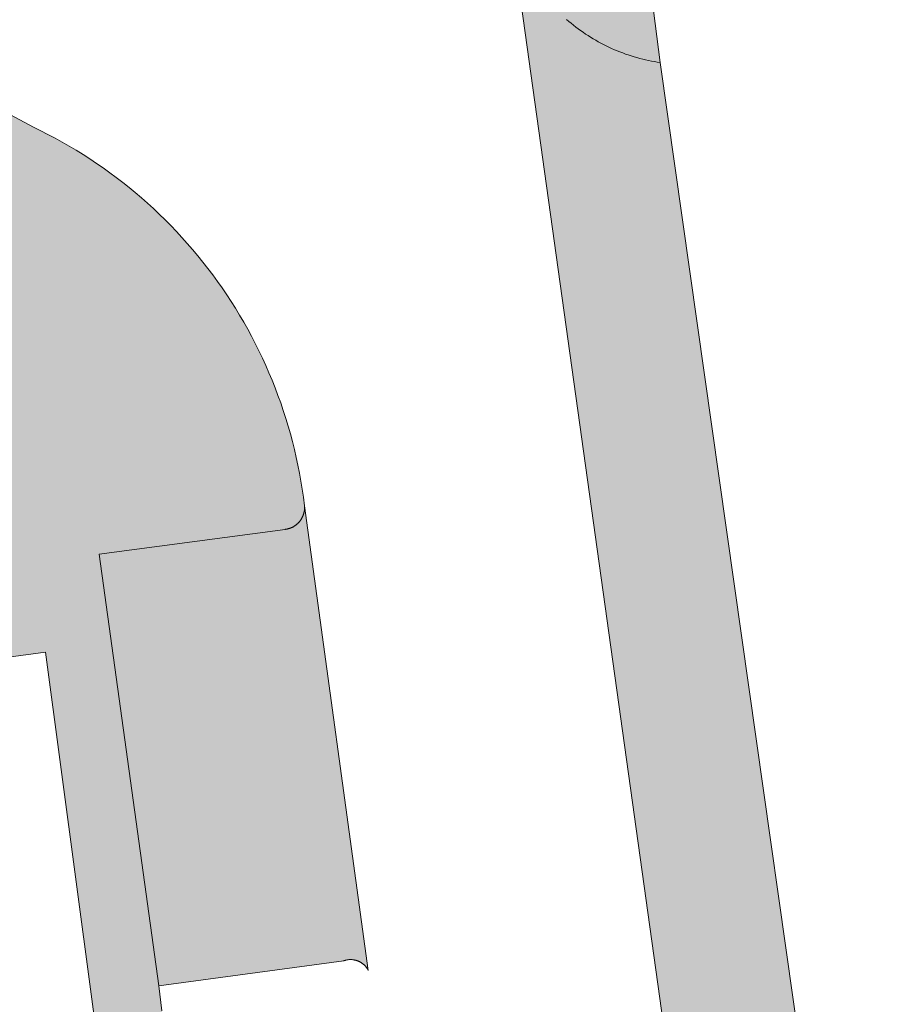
# Model space of a CAD drawing. Extents: x 97094 to 109644, y 463509 to 471969.
# Tile 161 of 256: x 102872 to 102892, y 468925 to 468947. Entities that reach past the tile are written whole.
import ezdxf

# ---------------------------------------------------------------- set-up
doc = ezdxf.new("R2010")
doc.units = 0
doc.layers.add('109 Onkruidbestrijding elementen', color=6, linetype='Continuous', lineweight=20, true_color=0xff00ff)

msp = doc.modelspace()

# ---------------------------------------------------------------- hatches: boundary and pattern name
at = {"layer": '109 Onkruidbestrijding elementen', "true_color": 0xff00ff}
for points in [[(102882.984, 468949.64), (102882.998, 468949.573), (102883.013, 468949.506), (102883.029, 468949.439), (102883.046, 468949.372), (102883.065, 468949.306), (102883.084, 468949.24), (102883.105, 468949.175), (102883.126, 468949.109), (102883.149, 468949.044), (102883.173, 468948.98), (102883.198, 468948.916), (102883.224, 468948.852), (102883.251, 468948.789), (102883.279, 468948.726), (102883.308, 468948.664), (102883.338, 468948.602), (102883.369, 468948.541), (102883.401, 468948.48), (102883.435, 468948.42), (102883.469, 468948.361), (102883.504, 468948.302), (102883.54, 468948.243), (102883.578, 468948.185), (102883.616, 468948.128), (102883.655, 468948.072), (102883.695, 468948.016), (102883.736, 468947.961), (102883.778, 468947.906), (102883.82, 468947.852), (102883.864, 468947.799), (102883.909, 468947.747), (102883.954, 468947.695), (102884, 468947.645), (102884.047, 468947.595), (102884.095, 468947.545), (102884.144, 468947.497), (102884.194, 468947.449), (102884.244, 468947.403), (102884.295, 468947.357), (102884.347, 468947.312), (102884.4, 468947.267), (102884.453, 468947.224), (102884.507, 468947.182), (102884.562, 468947.14), (102884.617, 468947.1), (102884.674, 468947.06), (102884.73, 468947.021), (102884.788, 468946.984), (102884.846, 468946.947), (102884.905, 468946.911), (102884.964, 468946.876), (102885.024, 468946.842), (102885.084, 468946.81), (102885.145, 468946.778), (102885.206, 468946.747), (102885.268, 468946.717), (102885.331, 468946.689), (102885.394, 468946.661), (102885.457, 468946.635), (102885.521, 468946.609), (102885.585, 468946.585), (102885.65, 468946.561), (102885.715, 468946.539), (102885.78, 468946.518), (102885.846, 468946.498), (102885.912, 468946.479), (102885.978, 468946.461), (102886.045, 468946.444), (102886.112, 468946.428), (102886.179, 468946.414), (102886.247, 468946.4), (102886.314, 468946.388), (102886.382, 468946.377), (102886.45, 468946.367), (102885.212, 468955.993), (102882.685, 468955.676), (102882.676, 468955.675), (102882.668, 468955.673), (102882.659, 468955.672), (102882.65, 468955.67), (102882.642, 468955.669), (102882.633, 468955.667), (102882.625, 468955.665), (102882.616, 468955.662), (102882.608, 468955.66), (102882.599, 468955.658), (102882.591, 468955.655), (102882.583, 468955.652), (102882.574, 468955.649), (102882.566, 468955.646), (102882.558, 468955.643), (102882.55, 468955.64), (102882.542, 468955.636), (102882.534, 468955.633), (102882.526, 468955.629), (102882.518, 468955.625), (102882.51, 468955.621), (102882.502, 468955.617), (102882.494, 468955.613), (102882.487, 468955.608), (102882.479, 468955.604), (102882.472, 468955.599), (102882.464, 468955.595), (102882.457, 468955.59), (102882.45, 468955.585), (102882.443, 468955.58), (102882.436, 468955.574), (102882.429, 468955.569), (102882.422, 468955.564), (102882.415, 468955.558), (102882.408, 468955.552), (102882.402, 468955.547), (102882.395, 468955.541), (102882.389, 468955.535), (102882.383, 468955.529), (102882.376, 468955.522), (102882.37, 468955.516), (102882.364, 468955.51), (102882.358, 468955.503), (102882.353, 468955.496), (102882.347, 468955.49), (102882.341, 468955.483), (102882.336, 468955.476), (102882.331, 468955.469), (102882.325, 468955.462), (102882.32, 468955.455), (102882.315, 468955.448), (102882.311, 468955.44), (102882.306, 468955.433), (102882.301, 468955.425), (102882.297, 468955.418), (102882.293, 468955.41), (102882.288, 468955.402), (102882.284, 468955.395), (102882.28, 468955.387), (102882.276, 468955.379), (102882.273, 468955.371), (102882.269, 468955.363), (102882.266, 468955.355), (102882.262, 468955.347), (102882.259, 468955.338), (102882.256, 468955.33), (102882.253, 468955.322), (102882.251, 468955.314), (102882.248, 468955.305), (102882.246, 468955.297), (102882.243, 468955.288), (102882.241, 468955.28), (102882.239, 468955.271), (102882.237, 468955.263), (102882.236, 468955.254), (102882.234, 468955.245), (102882.232, 468955.237), (102882.231, 468955.228), (102882.23, 468955.219), (102882.229, 468955.211), (102882.228, 468955.202), (102882.227, 468955.193), (102882.227, 468955.184), (102882.226, 468955.176), (102882.226, 468955.167), (102882.226, 468955.158), (102882.226, 468955.149), (102882.226, 468955.141), (102882.226, 468955.132), (102882.227, 468955.123), (102882.227, 468955.114), (102882.228, 468955.105), (102882.229, 468955.097), (102882.23, 468955.088), (102882.984, 468949.64)], [(102882.984, 468949.64), (102888.992, 468906.546), (102888.986, 468906.595), (102888.982, 468906.644), (102888.978, 468906.692), (102888.974, 468906.741), (102888.972, 468906.79), (102888.971, 468906.839), (102888.97, 468906.889), (102888.97, 468906.938), (102888.971, 468906.987), (102888.973, 468907.036), (102888.975, 468907.085), (102888.979, 468907.134), (102888.983, 468907.182), (102888.988, 468907.231), (102888.994, 468907.28), (102889.001, 468907.329), (102889.008, 468907.377), (102889.017, 468907.425), (102889.026, 468907.474), (102889.036, 468907.522), (102889.047, 468907.569), (102889.058, 468907.617), (102889.07, 468907.665), (102889.084, 468907.712), (102889.098, 468907.759), (102889.112, 468907.806), (102889.128, 468907.852), (102889.144, 468907.899), (102889.161, 468907.944), (102889.179, 468907.99), (102889.198, 468908.036), (102889.217, 468908.081), (102889.237, 468908.125), (102889.258, 468908.17), (102889.28, 468908.214), (102889.302, 468908.258), (102889.325, 468908.301), (102889.349, 468908.344), (102889.373, 468908.386), (102889.399, 468908.428), (102889.425, 468908.47), (102889.451, 468908.511), (102889.478, 468908.552), (102889.506, 468908.592), (102889.535, 468908.632), (102889.564, 468908.671), (102889.594, 468908.71), (102889.625, 468908.748), (102889.656, 468908.786), (102889.688, 468908.824), (102889.721, 468908.86), (102889.754, 468908.896), (102889.788, 468908.932), (102889.822, 468908.967), (102889.857, 468909.002), (102889.892, 468909.035), (102889.928, 468909.069), (102889.965, 468909.101), (102890.002, 468909.133), (102890.04, 468909.165), (102890.078, 468909.196), (102890.117, 468909.226), (102890.156, 468909.255), (102890.196, 468909.284), (102890.236, 468909.312), (102890.276, 468909.34), (102890.318, 468909.366), (102890.359, 468909.393), (102890.401, 468909.418), (102890.443, 468909.443), (102890.486, 468909.467), (102890.529, 468909.49), (102890.573, 468909.512), (102890.617, 468909.534), (102890.661, 468909.555), (102890.706, 468909.575), (102890.751, 468909.595), (102891.146, 468909.694), (102891.156, 468909.694), (102891.165, 468909.694), (102891.175, 468909.694), (102891.184, 468909.694), (102891.194, 468909.694), (102891.204, 468909.693), (102891.213, 468909.692), (102891.223, 468909.691), (102891.232, 468909.69), (102891.242, 468909.689), (102891.251, 468909.688), (102891.261, 468909.686), (102891.27, 468909.685), (102891.279, 468909.683), (102891.289, 468909.681), (102891.298, 468909.679), (102891.308, 468909.676), (102891.317, 468909.674), (102891.326, 468909.671), (102891.335, 468909.668), (102891.344, 468909.665), (102891.353, 468909.662), (102891.362, 468909.659), (102891.371, 468909.656), (102891.38, 468909.652), (102891.389, 468909.649), (102891.398, 468909.645), (102891.407, 468909.641), (102891.415, 468909.637), (102891.424, 468909.632), (102891.433, 468909.628), (102891.441, 468909.624), (102891.449, 468909.619), (102891.458, 468909.614), (102891.466, 468909.609), (102891.474, 468909.604), (102891.482, 468909.599), (102891.49, 468909.593), (102891.498, 468909.588), (102891.506, 468909.582), (102891.513, 468909.577), (102891.521, 468909.571), (102891.528, 468909.565), (102891.536, 468909.559), (102891.543, 468909.552), (102891.55, 468909.546), (102891.557, 468909.539), (102891.564, 468909.533), (102891.571, 468909.526), (102891.578, 468909.519), (102891.584, 468909.512), (102891.591, 468909.505), (102891.597, 468909.498), (102891.604, 468909.491), (102891.61, 468909.483), (102891.616, 468909.476), (102891.622, 468909.468), (102891.627, 468909.461), (102891.633, 468909.453), (102891.638, 468909.445), (102891.644, 468909.437), (102891.649, 468909.429), (102891.654, 468909.421), (102891.659, 468909.413), (102891.664, 468909.405), (102891.669, 468909.396), (102891.673, 468909.388), (102891.678, 468909.379), (102891.682, 468909.371), (102891.686, 468909.362), (102891.69, 468909.353), (102891.694, 468909.344), (102891.697, 468909.336), (102891.701, 468909.327), (102891.704, 468909.318), (102891.708, 468909.309), (102891.711, 468909.3), (102891.714, 468909.29), (102891.716, 468909.281), (102891.719, 468909.272), (102886.45, 468946.367), (102886.382, 468946.377), (102886.314, 468946.388), (102886.247, 468946.4), (102886.179, 468946.414), (102886.112, 468946.428), (102886.045, 468946.444), (102885.978, 468946.461), (102885.912, 468946.479), (102885.846, 468946.498), (102885.78, 468946.518), (102885.715, 468946.539), (102885.65, 468946.561), (102885.585, 468946.585), (102885.521, 468946.609), (102885.457, 468946.635), (102885.394, 468946.661), (102885.331, 468946.689), (102885.268, 468946.717), (102885.206, 468946.747), (102885.145, 468946.778), (102885.084, 468946.81), (102885.024, 468946.842), (102884.964, 468946.876), (102884.905, 468946.911), (102884.846, 468946.947), (102884.788, 468946.984), (102884.73, 468947.021), (102884.674, 468947.06), (102884.617, 468947.1), (102884.562, 468947.14), (102884.507, 468947.182), (102884.453, 468947.224), (102884.4, 468947.267), (102884.347, 468947.312), (102884.295, 468947.357), (102884.244, 468947.403), (102884.194, 468947.449), (102884.144, 468947.497), (102884.095, 468947.545), (102884.047, 468947.595), (102884, 468947.645), (102883.954, 468947.695), (102883.909, 468947.747), (102883.864, 468947.799), (102883.82, 468947.852), (102883.778, 468947.906), (102883.736, 468947.961), (102883.695, 468948.016), (102883.655, 468948.072), (102883.616, 468948.128), (102883.578, 468948.185), (102883.54, 468948.243), (102883.504, 468948.302), (102883.469, 468948.361), (102883.435, 468948.42), (102883.401, 468948.48), (102883.369, 468948.541), (102883.338, 468948.602), (102883.308, 468948.664), (102883.279, 468948.726), (102883.251, 468948.789), (102883.224, 468948.852), (102883.198, 468948.916), (102883.173, 468948.98), (102883.149, 468949.044), (102883.126, 468949.109), (102883.105, 468949.175), (102883.084, 468949.24), (102883.065, 468949.306), (102883.046, 468949.372), (102883.029, 468949.439), (102883.013, 468949.506), (102882.998, 468949.573), (102882.984, 468949.64)], [(102879.198, 468893.512), (102879.035, 468894.814), (102878.958, 468895.426), (102877.943, 468902.821), (102877.861, 468903.422), (102877.681, 468904.735), (102877.599, 468905.33), (102876.596, 468912.766), (102876.516, 468913.346), (102876.34, 468914.618), (102876.256, 468915.223), (102875.228, 468922.675), (102875.154, 468923.254), (102874.987, 468924.565), (102874.913, 468925.141), (102873.54, 468935.059), (102877.819, 468935.633), (102877.827, 468935.634), (102877.836, 468935.635), (102877.844, 468935.636), (102877.852, 468935.638), (102877.861, 468935.639), (102877.869, 468935.641), (102877.877, 468935.643), (102877.885, 468935.645), (102877.893, 468935.647), (102877.901, 468935.649), (102877.909, 468935.652), (102877.917, 468935.654), (102877.925, 468935.657), (102877.933, 468935.66), (102877.941, 468935.662), (102877.949, 468935.665), (102877.957, 468935.669), (102877.965, 468935.672), (102877.972, 468935.675), (102877.98, 468935.679), (102877.987, 468935.683), (102877.995, 468935.686), (102878.002, 468935.69), (102878.01, 468935.694), (102878.017, 468935.698), (102878.024, 468935.703), (102878.031, 468935.707), (102878.038, 468935.712), (102878.045, 468935.716), (102878.052, 468935.721), (102878.059, 468935.726), (102878.066, 468935.731), (102878.073, 468935.736), (102878.079, 468935.741), (102878.086, 468935.747), (102878.092, 468935.752), (102878.098, 468935.758), (102878.105, 468935.763), (102878.111, 468935.769), (102878.117, 468935.775), (102878.123, 468935.781), (102878.129, 468935.787), (102878.134, 468935.793), (102878.14, 468935.799), (102878.146, 468935.805), (102878.151, 468935.812), (102878.156, 468935.818), (102878.161, 468935.825), (102878.167, 468935.832), (102878.172, 468935.838), (102878.176, 468935.845), (102878.181, 468935.852), (102878.186, 468935.859), (102878.19, 468935.866), (102878.195, 468935.873), (102878.199, 468935.881), (102878.203, 468935.888), (102878.207, 468935.895), (102878.211, 468935.903), (102878.215, 468935.91), (102878.219, 468935.918), (102878.222, 468935.925), (102878.226, 468935.933), (102878.229, 468935.941), (102878.232, 468935.949), (102878.235, 468935.956), (102878.238, 468935.964), (102878.241, 468935.972), (102878.243, 468935.98), (102878.246, 468935.988), (102878.248, 468935.996), (102878.25, 468936.004), (102878.252, 468936.013), (102878.254, 468936.021), (102878.256, 468936.029), (102878.258, 468936.037), (102878.259, 468936.045), (102878.261, 468936.054), (102878.262, 468936.062), (102878.263, 468936.07), (102878.264, 468936.079), (102878.265, 468936.087), (102878.266, 468936.095), (102878.266, 468936.104), (102878.267, 468936.112), (102878.267, 468936.121), (102878.267, 468936.129), (102878.267, 468936.137), (102878.267, 468936.146), (102878.267, 468936.154), (102878.267, 468936.163), (102878.266, 468936.171), (102878.24, 468936.372), (102878.213, 468936.556), (102878.183, 468936.74), (102878.151, 468936.923), (102878.115, 468937.105), (102878.076, 468937.287), (102878.034, 468937.468), (102877.989, 468937.649), (102877.94, 468937.828), (102877.889, 468938.007), (102877.835, 468938.185), (102877.778, 468938.362), (102877.718, 468938.538), (102877.655, 468938.713), (102877.589, 468938.887), (102877.521, 468939.06), (102877.449, 468939.232), (102877.374, 468939.402), (102877.297, 468939.571), (102877.217, 468939.739), (102877.134, 468939.905), (102877.048, 468940.071), (102876.959, 468940.234), (102876.868, 468940.396), (102876.774, 468940.557), (102876.677, 468940.716), (102876.578, 468940.873), (102876.476, 468941.028), (102876.372, 468941.182), (102876.264, 468941.334), (102876.155, 468941.485), (102876.043, 468941.633), (102875.928, 468941.779), (102875.811, 468941.924), (102875.692, 468942.067), (102875.57, 468942.207), (102875.446, 468942.346), (102875.319, 468942.482), (102875.19, 468942.616), (102875.059, 468942.748), (102874.926, 468942.878), (102874.791, 468943.006), (102874.653, 468943.131), (102874.514, 468943.254), (102874.372, 468943.375), (102874.229, 468943.493), (102874.083, 468943.609), (102873.936, 468943.722), (102873.786, 468943.833), (102873.635, 468943.941), (102873.482, 468944.047), (102873.328, 468944.15), (102873.171, 468944.251), (102873.013, 468944.349), (102872.853, 468944.444), (102872.692, 468944.537), (102872.529, 468944.627), (102872.365, 468944.714), (102872.199, 468944.798), (102872.032, 468944.88), (102871.388, 468945.221), (102871.348, 468945.241), (102871.307, 468945.261), (102871.267, 468945.28), (102871.225, 468945.298), (102871.184, 468945.315), (102871.142, 468945.331), (102871.108, 468945.343), (102871.075, 468945.355), (102871.041, 468945.366), (102871.006, 468945.377), (102870.972, 468945.387), (102870.938, 468945.396), (102870.903, 468945.405), (102870.868, 468945.413), (102870.833, 468945.421), (102870.798, 468945.428), (102870.763, 468945.434), (102870.728, 468945.44), (102870.692, 468945.446), (102870.657, 468945.45), (102870.621, 468945.455), (102870.586, 468945.458), (102870.55, 468945.461), (102870.514, 468945.464), (102870.479, 468945.465), (102870.443, 468945.467), (102870.407, 468945.467), (102870.371, 468945.467), (102870.335, 468945.467), (102870.3, 468945.465), (102870.264, 468945.464), (102870.228, 468945.461), (102870.193, 468945.458), (102870.157, 468945.455), (102870.121, 468945.451), (102870.086, 468945.446), (102870.051, 468945.44), (102870.015, 468945.435), (102869.98, 468945.428), (102869.945, 468945.421), (102869.91, 468945.413), (102869.875, 468945.405), (102869.841, 468945.396), (102869.806, 468945.387), (102869.772, 468945.377), (102869.738, 468945.366), (102869.704, 468945.355), (102869.67, 468945.343), (102869.636, 468945.331), (102869.603, 468945.318), (102869.57, 468945.305), (102869.537, 468945.291), (102869.504, 468945.277), (102869.471, 468945.262), (102869.439, 468945.246), (102869.407, 468945.23), (102869.376, 468945.213), (102869.344, 468945.196), (102869.313, 468945.179), (102869.282, 468945.16), (102869.252, 468945.142), (102869.221, 468945.122), (102869.192, 468945.103), (102869.162, 468945.083), (102869.133, 468945.062), (102869.104, 468945.041), (102869.075, 468945.019), (102869.047, 468944.997), (102869.02, 468944.975), (102868.992, 468944.952), (102868.965, 468944.928), (102868.939, 468944.904), (102868.912, 468944.88), (102868.887, 468944.855), (102868.861, 468944.83), (102868.836, 468944.804), (102868.812, 468944.778), (102868.788, 468944.752), (102868.764, 468944.725), (102868.741, 468944.697), (102868.718, 468944.67), (102868.696, 468944.642), (102868.674, 468944.613), (102868.653, 468944.585), (102868.632, 468944.556), (102868.611, 468944.526), (102868.592, 468944.497), (102868.572, 468944.466), (102868.553, 468944.436), (102868.535, 468944.405), (102868.517, 468944.374), (102868.5, 468944.343), (102868.483, 468944.311), (102868.467, 468944.28), (102868.451, 468944.247), (102868.436, 468944.215), (102868.421, 468944.182), (102868.407, 468944.15), (102868.393, 468944.116), (102868.38, 468944.083), (102868.368, 468944.05), (102868.356, 468944.016), (102868.345, 468943.982), (102868.334, 468943.948), (102868.324, 468943.913), (102868.314, 468943.879), (102868.305, 468943.844), (102868.297, 468943.81), (102868.289, 468943.775), (102868.281, 468943.74), (102868.275, 468943.705), (102868.269, 468943.669), (102868.263, 468943.634), (102868.258, 468943.597), (102868.253, 468943.56), (102868.249, 468943.523), (102868.246, 468943.486), (102868.244, 468943.448), (102868.242, 468943.411), (102868.24, 468943.374), (102868.24, 468943.337), (102868.24, 468943.299), (102868.24, 468943.262), (102868.242, 468943.225), (102868.244, 468943.187), (102868.246, 468943.15), (102868.249, 468943.113), (102868.253, 468943.076), (102868.258, 468943.039), (102868.263, 468943.002), (102868.269, 468942.965), (102868.275, 468942.928), (102869.748, 468932.468), (102872.304, 468932.81), (102878.672, 468885.171), (102876.308, 468884.855), (102876.719, 468881.915), (102881.609, 468882.62), (102882.156, 468878.484), (102882.159, 468878.477), (102882.162, 468878.471), (102882.165, 468878.464), (102882.168, 468878.457), (102882.172, 468878.451), (102882.175, 468878.444), (102882.179, 468878.438), (102882.182, 468878.432), (102882.186, 468878.425), (102882.19, 468878.419), (102882.194, 468878.413), (102882.198, 468878.407), (102882.202, 468878.401), (102882.206, 468878.395), (102882.211, 468878.389), (102882.215, 468878.383), (102882.22, 468878.377), (102882.224, 468878.372), (102882.229, 468878.366), (102882.234, 468878.361), (102882.239, 468878.355), (102882.244, 468878.35), (102882.249, 468878.345), (102882.254, 468878.34), (102882.26, 468878.335), (102882.265, 468878.33), (102882.27, 468878.325), (102882.276, 468878.32), (102882.282, 468878.315), (102882.287, 468878.31), (102882.293, 468878.306), (102882.299, 468878.301), (102882.305, 468878.297), (102882.311, 468878.293), (102882.317, 468878.289), (102882.323, 468878.285), (102882.329, 468878.281), (102882.335, 468878.277), (102882.342, 468878.273), (102882.348, 468878.27), (102882.354, 468878.266), (102882.361, 468878.263), (102882.367, 468878.259), (102882.374, 468878.256), (102882.381, 468878.253), (102882.387, 468878.25), (102882.394, 468878.247), (102882.401, 468878.244), (102882.408, 468878.242), (102882.415, 468878.239), (102882.422, 468878.237), (102882.429, 468878.235), (102882.436, 468878.232), (102882.443, 468878.23), (102882.45, 468878.228), (102882.457, 468878.227), (102882.464, 468878.225), (102882.471, 468878.223), (102882.478, 468878.222), (102882.485, 468878.22), (102882.493, 468878.219), (102882.5, 468878.218), (102882.507, 468878.217), (102882.514, 468878.216), (102882.522, 468878.215), (102882.529, 468878.215), (102882.536, 468878.214), (102882.544, 468878.214), (102882.551, 468878.214), (102882.558, 468878.213), (102882.566, 468878.213), (102882.573, 468878.213), (102882.58, 468878.214), (102882.588, 468878.214), (102882.595, 468878.214), (102882.602, 468878.215), (102882.609, 468878.216), (102882.617, 468878.216), (102882.624, 468878.217), (102882.631, 468878.218), (102882.638, 468878.22), (102882.646, 468878.221), (102882.653, 468878.222), (102882.66, 468878.224), (102882.667, 468878.226), (102882.674, 468878.227), (102882.681, 468878.229), (102882.688, 468878.231), (102882.695, 468878.233), (102882.702, 468878.236), (102882.709, 468878.238), (102882.716, 468878.24), (102882.723, 468878.243), (102882.73, 468878.246), (102882.737, 468878.248), (102882.743, 468878.251), (102882.75, 468878.254), (102882.757, 468878.258), (102882.763, 468878.261), (102882.77, 468878.264), (102882.776, 468878.268), (102882.783, 468878.271), (102882.789, 468878.275), (102882.795, 468878.279), (102882.802, 468878.282), (102882.808, 468878.286), (102882.814, 468878.291), (102882.82, 468878.295), (102882.826, 468878.299), (102882.832, 468878.303), (102882.837, 468878.308), (102882.843, 468878.312), (102882.849, 468878.317), (102882.854, 468878.322), (102882.86, 468878.327), (102882.865, 468878.332), (102882.871, 468878.337), (102882.876, 468878.342), (102882.881, 468878.347), (102882.959, 468878.393), (102883.035, 468878.441), (102883.111, 468878.489), (102883.186, 468878.539), (102883.261, 468878.591), (102883.334, 468878.643), (102883.407, 468878.697), (102883.478, 468878.752), (102883.549, 468878.808), (102883.619, 468878.866), (102883.688, 468878.924), (102883.755, 468878.984), (102883.822, 468879.044), (102883.888, 468879.106), (102883.952, 468879.169), (102884.016, 468879.233), (102884.079, 468879.299), (102884.14, 468879.365), (102884.2, 468879.432), (102884.259, 468879.5), (102884.317, 468879.569), (102884.374, 468879.639), (102884.43, 468879.711), (102884.484, 468879.783), (102884.538, 468879.855), (102884.59, 468879.929), (102884.64, 468880.004), (102884.69, 468880.079), (102884.738, 468880.156), (102884.785, 468880.233), (102884.83, 468880.311), (102884.875, 468880.39), (102884.918, 468880.469), (102884.959, 468880.549), (102885, 468880.63), (102885.039, 468880.711), (102885.076, 468880.793), (102885.112, 468880.876), (102885.147, 468880.959), (102885.18, 468881.043), (102885.212, 468881.128), (102885.243, 468881.213), (102885.272, 468881.298), (102885.3, 468881.384), (102885.326, 468881.471), (102885.35, 468881.557), (102885.374, 468881.645), (102885.396, 468881.732), (102885.416, 468881.82), (102885.435, 468881.908), (102885.452, 468881.997), (102885.468, 468882.086), (102885.482, 468882.175), (102885.495, 468882.264), (102885.507, 468882.354), (102885.516, 468882.444), (102885.525, 468882.534), (102885.532, 468882.624), (102885.537, 468882.714), (102885.541, 468882.804), (102885.543, 468882.894), (102885.544, 468882.984), (102885.543, 468883.075), (102885.541, 468883.165), (102885.537, 468883.255), (102885.532, 468883.345), (102885.525, 468883.435), (102885.517, 468883.525), (102885.507, 468883.615), (102885.208, 468885.684), (102885.206, 468885.693), (102885.205, 468885.702), (102885.203, 468885.711), (102885.201, 468885.719), (102885.199, 468885.728), (102885.197, 468885.737), (102885.194, 468885.746), (102885.192, 468885.754), (102885.189, 468885.763), (102885.186, 468885.771), (102885.183, 468885.78), (102885.18, 468885.788), (102885.177, 468885.797), (102885.173, 468885.805), (102885.17, 468885.814), (102885.166, 468885.822), (102885.162, 468885.83), (102885.158, 468885.838), (102885.154, 468885.846), (102885.15, 468885.854), (102885.146, 468885.862), (102885.141, 468885.87), (102885.137, 468885.878), (102885.132, 468885.885), (102885.127, 468885.893), (102885.122, 468885.9), (102885.117, 468885.908), (102885.112, 468885.915), (102885.106, 468885.922), (102885.101, 468885.93), (102885.095, 468885.937), (102885.089, 468885.944), (102885.083, 468885.95), (102885.078, 468885.957), (102885.071, 468885.964), (102885.065, 468885.97), (102885.059, 468885.977), (102885.053, 468885.983), (102885.046, 468885.99), (102885.039, 468885.996), (102885.033, 468886.002), (102885.026, 468886.008), (102885.019, 468886.013), (102885.012, 468886.019), (102885.005, 468886.025), (102884.998, 468886.03), (102884.991, 468886.036), (102884.983, 468886.041), (102884.976, 468886.046), (102884.968, 468886.051), (102884.961, 468886.056), (102884.953, 468886.06), (102884.945, 468886.065), (102884.937, 468886.069), (102884.929, 468886.074), (102884.921, 468886.078), (102884.913, 468886.082), (102884.905, 468886.086), (102884.897, 468886.09), (102884.889, 468886.093), (102884.88, 468886.097), (102884.872, 468886.1), (102884.864, 468886.103), (102884.855, 468886.106), (102884.847, 468886.109), (102884.838, 468886.112), (102884.829, 468886.115), (102884.821, 468886.117), (102884.812, 468886.12), (102884.803, 468886.122), (102884.794, 468886.124), (102884.786, 468886.126), (102884.777, 468886.128), (102884.768, 468886.129), (102884.759, 468886.131), (102884.75, 468886.132), (102884.741, 468886.133), (102884.732, 468886.134), (102884.723, 468886.135), (102884.714, 468886.136), (102884.705, 468886.137), (102884.696, 468886.137), (102884.687, 468886.137), (102884.678, 468886.138), (102884.669, 468886.137), (102884.66, 468886.137), (102884.651, 468886.137), (102880.269, 468885.466), (102879.273, 468892.91), (102879.198, 468893.512)], [(102874.913, 468925.141), (102879.169, 468925.715), (102879.176, 468925.718), (102879.184, 468925.72), (102879.191, 468925.722), (102879.198, 468925.724), (102879.206, 468925.726), (102879.213, 468925.728), (102879.221, 468925.73), (102879.228, 468925.732), (102879.236, 468925.733), (102879.243, 468925.735), (102879.251, 468925.736), (102879.259, 468925.737), (102879.266, 468925.738), (102879.274, 468925.739), (102879.282, 468925.74), (102879.289, 468925.741), (102879.297, 468925.741), (102879.305, 468925.741), (102879.312, 468925.742), (102879.32, 468925.742), (102879.328, 468925.742), (102879.335, 468925.742), (102879.343, 468925.742), (102879.351, 468925.741), (102879.358, 468925.741), (102879.366, 468925.74), (102879.374, 468925.739), (102879.381, 468925.738), (102879.389, 468925.737), (102879.397, 468925.736), (102879.404, 468925.735), (102879.412, 468925.734), (102879.419, 468925.732), (102879.427, 468925.73), (102879.434, 468925.729), (102879.442, 468925.727), (102879.449, 468925.725), (102879.457, 468925.723), (102879.464, 468925.72), (102879.471, 468925.718), (102879.479, 468925.715), (102879.486, 468925.713), (102879.493, 468925.71), (102879.5, 468925.707), (102879.507, 468925.704), (102879.514, 468925.701), (102879.521, 468925.698), (102879.528, 468925.694), (102879.535, 468925.691), (102879.542, 468925.687), (102879.549, 468925.684), (102879.556, 468925.68), (102879.562, 468925.676), (102879.569, 468925.672), (102879.575, 468925.668), (102879.582, 468925.664), (102879.588, 468925.659), (102879.594, 468925.655), (102879.601, 468925.65), (102879.607, 468925.646), (102879.613, 468925.641), (102879.619, 468925.636), (102879.625, 468925.631), (102879.63, 468925.626), (102879.636, 468925.621), (102879.642, 468925.615), (102879.647, 468925.61), (102879.653, 468925.605), (102879.658, 468925.599), (102879.663, 468925.594), (102879.669, 468925.588), (102879.674, 468925.582), (102879.679, 468925.576), (102879.684, 468925.57), (102879.688, 468925.564), (102879.693, 468925.558), (102879.698, 468925.552), (102879.702, 468925.546), (102879.706, 468925.539), (102879.711, 468925.533), (102879.715, 468925.526), (102879.719, 468925.52), (102879.723, 468925.513), (102879.727, 468925.507), (102879.73, 468925.5), (102879.734, 468925.493), (102878.266, 468936.171), (102878.267, 468936.163), (102878.267, 468936.154), (102878.267, 468936.146), (102878.267, 468936.137), (102878.267, 468936.129), (102878.267, 468936.121), (102878.267, 468936.112), (102878.266, 468936.104), (102878.266, 468936.095), (102878.265, 468936.087), (102878.264, 468936.079), (102878.263, 468936.07), (102878.262, 468936.062), (102878.261, 468936.054), (102878.259, 468936.045), (102878.258, 468936.037), (102878.256, 468936.029), (102878.254, 468936.021), (102878.252, 468936.013), (102878.25, 468936.004), (102878.248, 468935.996), (102878.246, 468935.988), (102878.243, 468935.98), (102878.241, 468935.972), (102878.238, 468935.964), (102878.235, 468935.956), (102878.232, 468935.949), (102878.229, 468935.941), (102878.226, 468935.933), (102878.222, 468935.925), (102878.219, 468935.918), (102878.215, 468935.91), (102878.211, 468935.903), (102878.207, 468935.895), (102878.203, 468935.888), (102878.199, 468935.881), (102878.195, 468935.873), (102878.19, 468935.866), (102878.186, 468935.859), (102878.181, 468935.852), (102878.176, 468935.845), (102878.172, 468935.838), (102878.167, 468935.832), (102878.161, 468935.825), (102878.156, 468935.818), (102878.151, 468935.812), (102878.146, 468935.805), (102878.14, 468935.799), (102878.134, 468935.793), (102878.129, 468935.787), (102878.123, 468935.781), (102878.117, 468935.775), (102878.111, 468935.769), (102878.105, 468935.763), (102878.098, 468935.758), (102878.092, 468935.752), (102878.086, 468935.747), (102878.079, 468935.741), (102878.073, 468935.736), (102878.066, 468935.731), (102878.059, 468935.726), (102878.052, 468935.721), (102878.045, 468935.716), (102878.038, 468935.712), (102878.031, 468935.707), (102878.024, 468935.703), (102878.017, 468935.698), (102878.01, 468935.694), (102878.002, 468935.69), (102877.995, 468935.686), (102877.987, 468935.683), (102877.98, 468935.679), (102877.972, 468935.675), (102877.965, 468935.672), (102877.957, 468935.669), (102877.949, 468935.665), (102877.941, 468935.662), (102877.933, 468935.66), (102877.925, 468935.657), (102877.917, 468935.654), (102877.909, 468935.652), (102877.901, 468935.649), (102877.893, 468935.647), (102877.885, 468935.645), (102877.877, 468935.643), (102877.869, 468935.641), (102877.861, 468935.639), (102877.852, 468935.638), (102877.844, 468935.636), (102877.836, 468935.635), (102877.827, 468935.634), (102877.819, 468935.633), (102873.54, 468935.059), (102874.913, 468925.141)]]:
    msp.add_hatch(color=6, dxfattribs=at).paths.add_polyline_path(points)

# ---------------------------------------------------------------- linework, layer by layer
at = {"layer": '109 Onkruidbestrijding elementen', "color": 3, "true_color": 0x00ff00}
for points in [[(102884.295, 468947.357), (102884.347, 468947.312), (102884.4, 468947.267), (102884.453, 468947.224), (102884.507, 468947.182), (102884.562, 468947.14), (102884.617, 468947.1), (102884.674, 468947.06), (102884.73, 468947.021), (102884.788, 468946.984), (102884.846, 468946.947), (102884.905, 468946.911), (102884.964, 468946.876), (102885.024, 468946.842), (102885.084, 468946.81), (102885.145, 468946.778), (102885.206, 468946.747), (102885.268, 468946.717), (102885.331, 468946.689), (102885.394, 468946.661), (102885.457, 468946.635), (102885.521, 468946.609), (102885.585, 468946.585), (102885.65, 468946.561), (102885.715, 468946.539), (102885.78, 468946.518), (102885.846, 468946.498), (102885.912, 468946.479), (102885.978, 468946.461), (102886.045, 468946.444), (102886.112, 468946.428), (102886.179, 468946.414), (102886.247, 468946.4), (102886.314, 468946.388), (102886.382, 468946.377), (102886.45, 468946.367), (102885.212, 468955.993)], [(102882.984, 468949.64), (102888.992, 468906.546)], [(102891.719, 468909.272), (102886.45, 468946.367), (102886.382, 468946.377), (102886.314, 468946.388), (102886.247, 468946.4), (102886.179, 468946.414), (102886.112, 468946.428), (102886.045, 468946.444), (102885.978, 468946.461), (102885.912, 468946.479), (102885.846, 468946.498), (102885.78, 468946.518), (102885.715, 468946.539), (102885.65, 468946.561), (102885.585, 468946.585), (102885.521, 468946.609), (102885.457, 468946.635), (102885.394, 468946.661), (102885.331, 468946.689), (102885.268, 468946.717), (102885.206, 468946.747), (102885.145, 468946.778), (102885.084, 468946.81), (102885.024, 468946.842), (102884.964, 468946.876), (102884.905, 468946.911), (102884.846, 468946.947), (102884.788, 468946.984), (102884.73, 468947.021), (102884.674, 468947.06), (102884.617, 468947.1), (102884.562, 468947.14), (102884.507, 468947.182), (102884.453, 468947.224), (102884.4, 468947.267), (102884.347, 468947.312), (102884.295, 468947.357)], [(102874.987, 468924.565), (102874.913, 468925.141), (102873.54, 468935.059), (102877.819, 468935.633), (102877.827, 468935.634), (102877.836, 468935.635), (102877.844, 468935.636), (102877.852, 468935.638), (102877.861, 468935.639), (102877.869, 468935.641), (102877.877, 468935.643), (102877.885, 468935.645), (102877.893, 468935.647), (102877.901, 468935.649), (102877.909, 468935.652), (102877.917, 468935.654), (102877.925, 468935.657), (102877.933, 468935.66), (102877.941, 468935.662), (102877.949, 468935.665), (102877.957, 468935.669), (102877.965, 468935.672), (102877.972, 468935.675), (102877.98, 468935.679), (102877.987, 468935.683), (102877.995, 468935.686), (102878.002, 468935.69), (102878.01, 468935.694), (102878.017, 468935.698), (102878.024, 468935.703), (102878.031, 468935.707), (102878.038, 468935.712), (102878.045, 468935.716), (102878.052, 468935.721), (102878.059, 468935.726), (102878.066, 468935.731), (102878.073, 468935.736), (102878.079, 468935.741), (102878.086, 468935.747), (102878.092, 468935.752), (102878.098, 468935.758), (102878.105, 468935.763), (102878.111, 468935.769), (102878.117, 468935.775), (102878.123, 468935.781), (102878.129, 468935.787), (102878.134, 468935.793), (102878.14, 468935.799), (102878.146, 468935.805), (102878.151, 468935.812), (102878.156, 468935.818), (102878.161, 468935.825), (102878.167, 468935.832), (102878.172, 468935.838), (102878.176, 468935.845), (102878.181, 468935.852), (102878.186, 468935.859), (102878.19, 468935.866), (102878.195, 468935.873), (102878.199, 468935.881), (102878.203, 468935.888), (102878.207, 468935.895), (102878.211, 468935.903), (102878.215, 468935.91), (102878.219, 468935.918), (102878.222, 468935.925), (102878.226, 468935.933), (102878.229, 468935.941), (102878.232, 468935.949), (102878.235, 468935.956), (102878.238, 468935.964), (102878.241, 468935.972), (102878.243, 468935.98), (102878.246, 468935.988), (102878.248, 468935.996), (102878.25, 468936.004), (102878.252, 468936.013), (102878.254, 468936.021), (102878.256, 468936.029), (102878.258, 468936.037), (102878.259, 468936.045), (102878.261, 468936.054), (102878.262, 468936.062), (102878.263, 468936.07), (102878.264, 468936.079), (102878.265, 468936.087), (102878.266, 468936.095), (102878.266, 468936.104), (102878.267, 468936.112), (102878.267, 468936.121), (102878.267, 468936.129), (102878.267, 468936.137), (102878.267, 468936.146), (102878.267, 468936.154), (102878.267, 468936.163), (102878.266, 468936.171), (102878.24, 468936.372), (102878.213, 468936.556), (102878.183, 468936.74), (102878.151, 468936.923), (102878.115, 468937.105), (102878.076, 468937.287), (102878.034, 468937.468), (102877.989, 468937.649), (102877.94, 468937.828), (102877.889, 468938.007), (102877.835, 468938.185), (102877.778, 468938.362), (102877.718, 468938.538), (102877.655, 468938.713), (102877.589, 468938.887), (102877.521, 468939.06), (102877.449, 468939.232), (102877.374, 468939.402), (102877.297, 468939.571), (102877.217, 468939.739), (102877.134, 468939.905), (102877.048, 468940.071), (102876.959, 468940.234), (102876.868, 468940.396), (102876.774, 468940.557), (102876.677, 468940.716), (102876.578, 468940.873), (102876.476, 468941.028), (102876.372, 468941.182), (102876.264, 468941.334), (102876.155, 468941.485), (102876.043, 468941.633), (102875.928, 468941.779), (102875.811, 468941.924), (102875.692, 468942.067), (102875.57, 468942.207), (102875.446, 468942.346), (102875.319, 468942.482), (102875.19, 468942.616), (102875.059, 468942.748), (102874.926, 468942.878), (102874.791, 468943.006), (102874.653, 468943.131), (102874.514, 468943.254), (102874.372, 468943.375), (102874.229, 468943.493), (102874.083, 468943.609), (102873.936, 468943.722), (102873.786, 468943.833), (102873.635, 468943.941), (102873.482, 468944.047), (102873.328, 468944.15), (102873.171, 468944.251), (102873.013, 468944.349), (102872.853, 468944.444), (102872.692, 468944.537), (102872.529, 468944.627), (102872.365, 468944.714), (102872.199, 468944.798), (102872.032, 468944.88), (102871.388, 468945.221)], [(102869.748, 468932.468), (102872.304, 468932.81), (102878.672, 468885.171)]]:
    msp.add_lwpolyline(points, dxfattribs=at)
msp.add_lwpolyline([(102874.913, 468925.141), (102879.169, 468925.715), (102879.176, 468925.718), (102879.184, 468925.72), (102879.191, 468925.722), (102879.198, 468925.724), (102879.206, 468925.726), (102879.213, 468925.728), (102879.221, 468925.73), (102879.228, 468925.732), (102879.236, 468925.733), (102879.243, 468925.735), (102879.251, 468925.736), (102879.259, 468925.737), (102879.266, 468925.738), (102879.274, 468925.739), (102879.282, 468925.74), (102879.289, 468925.741), (102879.297, 468925.741), (102879.305, 468925.741), (102879.312, 468925.742), (102879.32, 468925.742), (102879.328, 468925.742), (102879.335, 468925.742), (102879.343, 468925.742), (102879.351, 468925.741), (102879.358, 468925.741), (102879.366, 468925.74), (102879.374, 468925.739), (102879.381, 468925.738), (102879.389, 468925.737), (102879.397, 468925.736), (102879.404, 468925.735), (102879.412, 468925.734), (102879.419, 468925.732), (102879.427, 468925.73), (102879.434, 468925.729), (102879.442, 468925.727), (102879.449, 468925.725), (102879.457, 468925.723), (102879.464, 468925.72), (102879.471, 468925.718), (102879.479, 468925.715), (102879.486, 468925.713), (102879.493, 468925.71), (102879.5, 468925.707), (102879.507, 468925.704), (102879.514, 468925.701), (102879.521, 468925.698), (102879.528, 468925.694), (102879.535, 468925.691), (102879.542, 468925.687), (102879.549, 468925.684), (102879.556, 468925.68), (102879.562, 468925.676), (102879.569, 468925.672), (102879.575, 468925.668), (102879.582, 468925.664), (102879.588, 468925.659), (102879.594, 468925.655), (102879.601, 468925.65), (102879.607, 468925.646), (102879.613, 468925.641), (102879.619, 468925.636), (102879.625, 468925.631), (102879.63, 468925.626), (102879.636, 468925.621), (102879.642, 468925.615), (102879.647, 468925.61), (102879.653, 468925.605), (102879.658, 468925.599), (102879.663, 468925.594), (102879.669, 468925.588), (102879.674, 468925.582), (102879.679, 468925.576), (102879.684, 468925.57), (102879.688, 468925.564), (102879.693, 468925.558), (102879.698, 468925.552), (102879.702, 468925.546), (102879.706, 468925.539), (102879.711, 468925.533), (102879.715, 468925.526), (102879.719, 468925.52), (102879.723, 468925.513), (102879.727, 468925.507), (102879.73, 468925.5), (102879.734, 468925.493), (102878.266, 468936.171), (102878.267, 468936.163), (102878.267, 468936.154), (102878.267, 468936.146), (102878.267, 468936.137), (102878.267, 468936.129), (102878.267, 468936.121), (102878.267, 468936.112), (102878.266, 468936.104), (102878.266, 468936.095), (102878.265, 468936.087), (102878.264, 468936.079), (102878.263, 468936.07), (102878.262, 468936.062), (102878.261, 468936.054), (102878.259, 468936.045), (102878.258, 468936.037), (102878.256, 468936.029), (102878.254, 468936.021), (102878.252, 468936.013), (102878.25, 468936.004), (102878.248, 468935.996), (102878.246, 468935.988), (102878.243, 468935.98), (102878.241, 468935.972), (102878.238, 468935.964), (102878.235, 468935.956), (102878.232, 468935.949), (102878.229, 468935.941), (102878.226, 468935.933), (102878.222, 468935.925), (102878.219, 468935.918), (102878.215, 468935.91), (102878.211, 468935.903), (102878.207, 468935.895), (102878.203, 468935.888), (102878.199, 468935.881), (102878.195, 468935.873), (102878.19, 468935.866), (102878.186, 468935.859), (102878.181, 468935.852), (102878.176, 468935.845), (102878.172, 468935.838), (102878.167, 468935.832), (102878.161, 468935.825), (102878.156, 468935.818), (102878.151, 468935.812), (102878.146, 468935.805), (102878.14, 468935.799), (102878.134, 468935.793), (102878.129, 468935.787), (102878.123, 468935.781), (102878.117, 468935.775), (102878.111, 468935.769), (102878.105, 468935.763), (102878.098, 468935.758), (102878.092, 468935.752), (102878.086, 468935.747), (102878.079, 468935.741), (102878.073, 468935.736), (102878.066, 468935.731), (102878.059, 468935.726), (102878.052, 468935.721), (102878.045, 468935.716), (102878.038, 468935.712), (102878.031, 468935.707), (102878.024, 468935.703), (102878.017, 468935.698), (102878.01, 468935.694), (102878.002, 468935.69), (102877.995, 468935.686), (102877.987, 468935.683), (102877.98, 468935.679), (102877.972, 468935.675), (102877.965, 468935.672), (102877.957, 468935.669), (102877.949, 468935.665), (102877.941, 468935.662), (102877.933, 468935.66), (102877.925, 468935.657), (102877.917, 468935.654), (102877.909, 468935.652), (102877.901, 468935.649), (102877.893, 468935.647), (102877.885, 468935.645), (102877.877, 468935.643), (102877.869, 468935.641), (102877.861, 468935.639), (102877.852, 468935.638), (102877.844, 468935.636), (102877.836, 468935.635), (102877.827, 468935.634), (102877.819, 468935.633), (102873.54, 468935.059), (102874.913, 468925.141)], close=True, dxfattribs=at)

doc.saveas('drawing.dxf')
